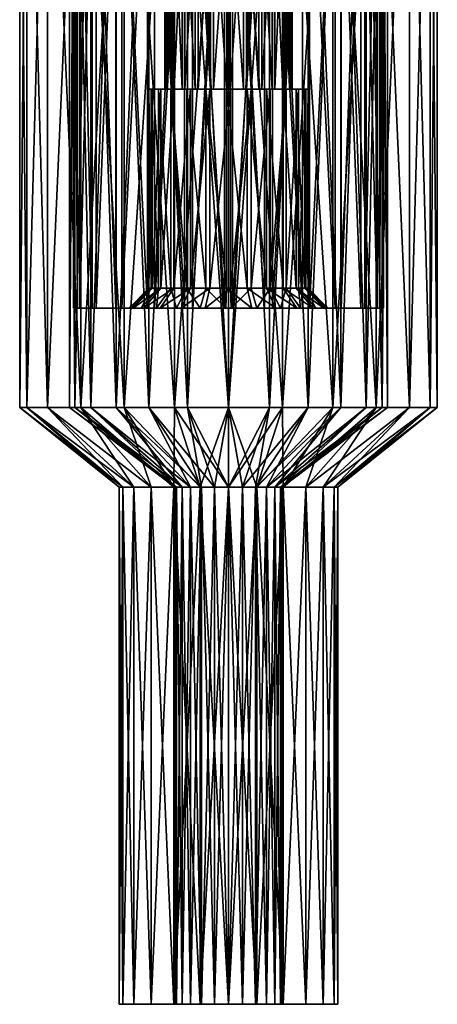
# Model space of a CAD drawing. Header units: millimetres. Extents: x -51 to 141, y -181 to 154.
# Tile 241 of 256: x -5 to 5, y -97 to -72. Entities that reach past the tile are written whole.
import ezdxf

# ---------------------------------------------------------------- set-up
doc = ezdxf.new("R2010")
doc.units = ezdxf.units.MM
doc.layers.add('L0', color=1, linetype='Continuous')

msp = doc.modelspace()

# ---------------------------------------------------------------- meshes
at = {"layer": 'L0', "color": 250}
mesh = msp.add_polyface(dxfattribs=at)
corners = [(-4, -82.1, 27.5), (-3.864, -82.1, 28.535), (-1.304, -84.1, 27.849), (-3.464, -82.1, 29.5), (-1.169, -84.1, 28.175), (-2.828, -82.1, 30.328), (-0.955, -84.1, 28.455), (-2, -82.1, 30.964), (-0.675, -84.1, 28.669), (-1.035, -82.1, 31.364), (-0.349, -84.1, 28.804), (0, -82.1, 31.5), (0, -84.1, 28.85), (0, -82.1, 23.5), (-1.035, -82.1, 23.636), (-0.349, -84.1, 26.196), (-2, -82.1, 24.036), (-0.675, -84.1, 26.331), (-2.828, -82.1, 24.672), (-0.955, -84.1, 26.545), (-3.464, -82.1, 25.5), (-1.169, -84.1, 26.825), (-3.864, -82.1, 26.465), (-1.304, -84.1, 27.151), (-1.35, -84.1, 27.5), (-3.864, -82.1, 28.535), (-4, -82.1, 27.5), (-4, -63.1, 27.5), (-3.464, -82.1, 29.5), (-3.864, -63.1, 28.535), (-2.828, -82.1, 30.328), (-3.464, -63.1, 29.5), (-2, -82.1, 30.964), (-2.828, -63.1, 30.328), (-1.035, -82.1, 31.364), (-2, -63.1, 30.964), (0, -82.1, 31.5), (-1.035, -63.1, 31.364), (-1.035, -82.1, 23.636), (0, -82.1, 23.5), (0, -63.1, 23.5), (-2, -82.1, 24.036), (-1.035, -63.1, 23.636), (-2.828, -82.1, 24.672), (-2, -63.1, 24.036), (-3.464, -82.1, 25.5), (-2.828, -63.1, 24.672), (-3.864, -82.1, 26.465), (-3.464, -63.1, 25.5), (-3.864, -63.1, 26.465), (-5.25, -63.1, 27.5), (-5.25, -82.1, 27.5), (-5.071, -82.1, 28.859), (-5.071, -63.1, 28.859), (-4.547, -82.1, 30.125), (-4.547, -63.1, 30.125), (-3.712, -82.1, 31.212), (-3.712, -63.1, 31.212), (-2.625, -82.1, 32.047), (-2.625, -63.1, 32.047), (-1.359, -82.1, 32.571), (-1.359, -63.1, 32.571), (0, -82.1, 32.75), (0, -63.1, 22.25), (0, -82.1, 22.25), (-1.359, -82.1, 22.429), (-1.359, -63.1, 22.429), (-2.625, -82.1, 22.953), (-2.625, -63.1, 22.953), (-3.712, -82.1, 23.788), (-3.712, -63.1, 23.788), (-4.547, -82.1, 24.875), (-4.547, -63.1, 24.875), (-5.071, -82.1, 26.141), (-5.071, -63.1, 26.141), (-2.75, -84.1, 27.5), (-5.25, -82.1, 27.5), (-5.071, -82.1, 26.141), (-2.656, -84.1, 26.788), (-4.547, -82.1, 24.875), (-2.382, -84.1, 26.125), (-3.712, -82.1, 23.788), (-1.945, -84.1, 25.555), (-2.625, -82.1, 22.953), (-1.375, -84.1, 25.118), (-1.359, -82.1, 22.429), (-0.712, -84.1, 24.844), (0, -82.1, 22.25), (0, -84.1, 30.25), (0, -82.1, 32.75), (-1.359, -82.1, 32.571), (-0.712, -84.1, 30.156), (-2.625, -82.1, 32.047), (-1.375, -84.1, 29.882), (-3.712, -82.1, 31.212), (-1.945, -84.1, 29.445), (-4.547, -82.1, 30.125), (-2.382, -84.1, 28.875), (-5.071, -82.1, 28.859), (-2.656, -84.1, 28.212)]
mesh.append_faces([[corners[k] for k in face] for face in [(0, 1, 2), (1, 3, 4), (3, 5, 6), (5, 7, 8), (7, 9, 10), (9, 11, 12), (13, 14, 15), (14, 16, 17), (16, 18, 19), (18, 20, 21), (20, 22, 23), (22, 0, 24), (25, 26, 27), (28, 25, 29), (30, 28, 31), (32, 30, 33), (34, 32, 35), (36, 34, 37), (38, 39, 40), (41, 38, 42), (43, 41, 44), (45, 43, 46), (47, 45, 48), (26, 47, 49), (50, 51, 52), (53, 52, 54), (55, 54, 56), (57, 56, 58), (59, 58, 60), (61, 60, 62), (63, 64, 65), (66, 65, 67), (68, 67, 69), (70, 69, 71), (72, 71, 73), (74, 73, 51), (75, 76, 77), (78, 77, 79), (80, 79, 81), (82, 81, 83), (84, 83, 85), (86, 85, 87), (88, 89, 90), (91, 90, 92), (93, 92, 94), (95, 94, 96), (97, 96, 98), (99, 98, 76)]], dxfattribs={"color": 250})
mesh = msp.add_polyface(dxfattribs=at)
corners = [(-3.864, -63.1, 26.465), (-4, -63.1, 27.5), (-4, -82.1, 27.5), (-3.464, -63.1, 25.5), (-3.864, -82.1, 26.465), (-2.828, -63.1, 24.672), (-3.464, -82.1, 25.5), (-2, -63.1, 24.036), (-2.828, -82.1, 24.672), (-1.035, -63.1, 23.636), (-2, -82.1, 24.036), (0, -63.1, 23.5), (-1.035, -82.1, 23.636), (-1.035, -63.1, 31.364), (0, -63.1, 31.5), (0, -82.1, 31.5), (-2, -63.1, 30.964), (-1.035, -82.1, 31.364), (-2.828, -63.1, 30.328), (-2, -82.1, 30.964), (-3.464, -63.1, 29.5), (-2.828, -82.1, 30.328), (-3.864, -63.1, 28.535), (-3.464, -82.1, 29.5), (-3.864, -82.1, 28.535), (-5.071, -63.1, 28.859), (-4.547, -63.1, 30.125), (-3.464, -63.1, 29.5), (-3.712, -63.1, 31.212), (-2.828, -63.1, 30.328), (-5.25, -63.1, 27.5), (-3.864, -63.1, 28.535), (-2.625, -63.1, 32.047), (-2, -63.1, 30.964), (-1.359, -63.1, 32.571), (-1.035, -63.1, 31.364), (0, -63.1, 32.75), (0, -63.1, 31.5), (-1.359, -63.1, 22.429), (-1.035, -63.1, 23.636), (0, -63.1, 23.5), (-2.625, -63.1, 22.953), (-2, -63.1, 24.036), (-3.712, -63.1, 23.788), (-4.547, -63.1, 24.875), (-3.464, -63.1, 25.5), (-5.071, -63.1, 26.141), (-3.864, -63.1, 26.465), (-2.828, -63.1, 24.672), (0, -63.1, 22.25), (-4, -63.1, 27.5), (-5.25, -82.1, 27.5), (-5.25, -63.1, 27.5), (-5.071, -63.1, 26.141), (-5.071, -82.1, 26.141), (-4.547, -63.1, 24.875), (-4.547, -82.1, 24.875), (-3.712, -63.1, 23.788), (-3.712, -82.1, 23.788), (-2.625, -63.1, 22.953), (-2.625, -82.1, 22.953), (-1.359, -63.1, 22.429), (-1.359, -82.1, 22.429), (0, -63.1, 22.25), (0, -82.1, 32.75), (0, -63.1, 32.75), (-1.359, -63.1, 32.571), (-1.359, -82.1, 32.571), (-2.625, -63.1, 32.047), (-2.625, -82.1, 32.047), (-3.712, -63.1, 31.212), (-3.712, -82.1, 31.212), (-4.547, -63.1, 30.125), (-4.547, -82.1, 30.125), (-5.071, -63.1, 28.859), (-5.071, -82.1, 28.859)]
mesh.append_faces([[corners[k] for k in face] for face in [(0, 1, 2), (3, 0, 4), (5, 3, 6), (7, 5, 8), (9, 7, 10), (11, 9, 12), (13, 14, 15), (16, 13, 17), (18, 16, 19), (20, 18, 21), (22, 20, 23), (1, 22, 24), (25, 26, 27), (26, 28, 29), (30, 25, 31), (29, 27, 26), (28, 32, 33), (32, 34, 35), (27, 31, 25), (35, 33, 32), (33, 29, 28), (34, 36, 37), (37, 35, 34), (38, 39, 40), (38, 41, 42), (43, 44, 45), (44, 46, 47), (42, 39, 38), (43, 48, 42), (47, 45, 44), (40, 49, 38), (45, 48, 43), (42, 41, 43), (30, 50, 47), (47, 46, 30), (31, 50, 30), (51, 52, 53), (54, 53, 55), (56, 55, 57), (58, 57, 59), (60, 59, 61), (62, 61, 63), (64, 65, 66), (67, 66, 68), (69, 68, 70), (71, 70, 72), (73, 72, 74), (75, 74, 52)]], dxfattribs={"color": 250})
mesh = msp.add_polyface(dxfattribs=at)
corners = [(-1.758, -79.1, 28.454), (-1.451, -79.1, 28.876), (-1.814, -79.6, 29.22), (-1.046, -79.1, 29.205), (-1.307, -79.6, 29.631), (-0.569, -79.1, 29.417), (-0.711, -79.6, 29.897), (-0.466, -79.1, 25.555), (-0.954, -79.1, 25.742), (-1.192, -79.6, 25.302), (-1.376, -79.1, 26.049), (-1.72, -79.6, 25.686), (-1.046, -74.1, 29.205), (-0.569, -74.1, 29.417), (-0.569, -79.1, 29.417), (-1.451, -74.1, 28.876), (-1.046, -79.1, 29.205), (-1.758, -74.1, 28.454), (-1.451, -79.1, 28.876), (-1.945, -74.1, 27.966), (-1.758, -79.1, 28.454), (-1.999, -74.1, 27.447), (-1.945, -79.1, 27.966), (-1.917, -74.1, 26.931), (-1.999, -79.1, 27.447), (-1.705, -74.1, 26.454), (-1.917, -79.1, 26.931), (-1.376, -74.1, 26.049), (-1.705, -79.1, 26.454), (-0.954, -74.1, 25.742), (-1.376, -79.1, 26.049), (-0.466, -74.1, 25.555), (-0.954, -79.1, 25.742), (-0.466, -79.1, 25.555), (-0.053, -79.1, 29.499), (-2.039, -63.1, 30.824), (-2.039, -79.6, 30.824), (-1.109, -79.6, 31.239), (-2.83, -63.1, 30.183), (-2.83, -79.6, 30.183), (-3.428, -63.1, 29.36), (-3.428, -79.6, 29.36), (-3.793, -63.1, 28.409), (-3.793, -79.6, 28.409), (-3.899, -63.1, 27.396), (-3.899, -79.6, 27.396), (-3.739, -63.1, 26.391), (-3.739, -79.6, 26.391), (-3.324, -63.1, 25.461), (-3.324, -79.6, 25.461), (-2.683, -63.1, 24.67), (-2.683, -79.6, 24.67), (-1.86, -63.1, 24.072), (-1.86, -79.6, 24.072), (-1.705, -74.1, 26.454), (-1.376, -74.1, 26.049), (-1.101, -74.1, 26.339), (-1.046, -74.1, 29.205), (-1.451, -74.1, 28.876), (-1.161, -74.1, 28.601), (-1.364, -74.1, 26.663), (-1.534, -74.1, 27.045), (-1.599, -74.1, 27.457), (-1.999, -74.1, 27.447)]
mesh.append_faces([[corners[k] for k in face] for face in [(0, 1, 2), (1, 3, 4), (3, 5, 6), (7, 8, 9), (8, 10, 11), (12, 13, 14), (15, 12, 16), (17, 15, 18), (19, 17, 20), (21, 19, 22), (23, 21, 24), (25, 23, 26), (27, 25, 28), (29, 27, 30), (31, 29, 32), (32, 33, 31), (30, 32, 29), (28, 30, 27), (26, 28, 25), (24, 26, 23), (22, 24, 21), (20, 22, 19), (18, 20, 17), (16, 18, 15), (14, 16, 12), (34, 14, 13), (35, 36, 37), (38, 39, 36), (40, 41, 39), (42, 43, 41), (44, 45, 43), (46, 47, 45), (48, 49, 47), (50, 51, 49), (52, 53, 51), (54, 55, 56), (57, 58, 59), (56, 60, 54), (61, 62, 63)]], dxfattribs={"color": 250})
mesh = msp.add_polyface(dxfattribs=at)
corners = [(0.455, -68.1, 25.966), (0.043, -68.1, 25.901), (0.043, -74.1, 25.901), (-0.455, -74.1, 29.034), (-0.837, -74.1, 28.864), (-0.837, -68.1, 28.864), (-0.043, -74.1, 29.099), (-0.455, -68.1, 29.034), (0.373, -74.1, 29.056), (-0.043, -68.1, 29.099), (-0.373, -68.1, 25.944), (-0.763, -68.1, 26.094), (-0.763, -74.1, 26.094), (-1.101, -68.1, 26.339), (-1.101, -74.1, 26.339), (-1.364, -68.1, 26.663), (-1.364, -74.1, 26.663), (-1.534, -68.1, 27.045), (-1.534, -74.1, 27.045), (-1.599, -68.1, 27.457), (-1.599, -74.1, 27.457), (-1.556, -68.1, 27.873), (-1.556, -74.1, 27.873), (-1.406, -68.1, 28.263), (-1.406, -74.1, 28.263), (-1.161, -68.1, 28.601), (-1.161, -74.1, 28.601), (0.373, -68.1, 29.056), (-0.373, -74.1, 25.944), (-0.909, -79.6, 23.707), (-0.909, -63.1, 23.707), (0.104, -63.1, 23.601), (-1.86, -79.6, 24.072), (-1.86, -63.1, 24.072), (-0.104, -79.6, 31.399), (-0.104, -63.1, 31.399), (-1.109, -63.1, 31.239), (-2.683, -79.6, 24.67), (-2.683, -63.1, 24.67), (-3.324, -79.6, 25.461), (-3.324, -63.1, 25.461), (-3.739, -79.6, 26.391), (-3.739, -63.1, 26.391), (-3.899, -79.6, 27.396), (-3.899, -63.1, 27.396), (-3.793, -79.6, 28.409), (-3.793, -63.1, 28.409), (-3.428, -79.6, 29.36), (-3.428, -63.1, 29.36), (-2.83, -79.6, 30.183), (-2.83, -63.1, 30.183), (-2.039, -79.6, 30.824), (-2.039, -63.1, 30.824), (-1.109, -79.6, 31.239), (-0.381, -68.1, 26.797), (-0.55, -68.1, 26.919), (-1.101, -68.1, 26.339), (0.228, -68.1, 26.733), (0.021, -68.1, 26.7), (0.043, -68.1, 25.901), (-0.703, -68.1, 27.881), (-0.581, -68.1, 28.05), (-1.161, -68.1, 28.601), (-0.186, -68.1, 26.722), (-0.763, -68.1, 26.094), (-1.406, -68.1, 28.263), (-1.556, -68.1, 27.873), (-0.373, -68.1, 25.944), (-0.8, -68.1, 27.479), (-1.599, -68.1, 27.457), (-1.534, -68.1, 27.045), (-1.364, -68.1, 26.663), (-0.682, -68.1, 27.082)]
mesh.append_faces([[corners[k] for k in face] for face in [(0, 1, 2), (3, 4, 5), (6, 3, 7), (8, 6, 9), (10, 11, 12), (11, 13, 14), (13, 15, 16), (15, 17, 18), (17, 19, 20), (19, 21, 22), (21, 23, 24), (23, 25, 26), (25, 5, 4), (5, 7, 3), (7, 9, 6), (9, 27, 8), (1, 10, 28), (29, 30, 31), (32, 33, 30), (34, 35, 36), (37, 38, 33), (39, 40, 38), (41, 42, 40), (43, 44, 42), (45, 46, 44), (47, 48, 46), (49, 50, 48), (51, 52, 50), (53, 36, 52), (54, 55, 56), (57, 58, 59), (60, 61, 62), (63, 54, 64), (60, 65, 66), (58, 63, 67), (56, 64, 54), (68, 69, 70), (62, 65, 60), (66, 69, 68), (70, 71, 72)]], dxfattribs={"color": 250})
mesh = msp.add_polyface(dxfattribs=at)
corners = [(0.043, -74.1, 25.901), (0.455, -74.1, 25.966), (0.455, -68.1, 25.966), (-0.373, -74.1, 25.944), (0.043, -68.1, 25.901), (-0.763, -74.1, 26.094), (-0.373, -68.1, 25.944), (-1.101, -74.1, 26.339), (-0.763, -68.1, 26.094), (-1.364, -74.1, 26.663), (-1.101, -68.1, 26.339), (-1.534, -74.1, 27.045), (-1.364, -68.1, 26.663), (-1.599, -74.1, 27.457), (-1.534, -68.1, 27.045), (-1.556, -74.1, 27.873), (-1.599, -68.1, 27.457), (-1.406, -74.1, 28.263), (-1.556, -68.1, 27.873), (-1.161, -74.1, 28.601), (-1.406, -68.1, 28.263), (-0.837, -74.1, 28.864), (-1.161, -68.1, 28.601), (-0.104, -63.1, 31.399), (-0.104, -79.6, 31.399), (0.909, -79.6, 31.293), (-1.109, -63.1, 31.239), (-1.109, -79.6, 31.239), (-0.909, -63.1, 23.707), (-0.909, -79.6, 23.707), (-1.86, -79.6, 24.072), (0.104, -63.1, 23.601), (0.104, -79.6, 23.601), (-0.455, -74.1, 29.034), (-0.043, -74.1, 29.099), (-0.053, -74.1, 29.499), (0.053, -74.1, 25.501), (0.569, -74.1, 25.583), (0.455, -74.1, 25.966), (-0.466, -74.1, 25.555), (0.043, -74.1, 25.901), (-0.373, -74.1, 25.944), (-0.763, -74.1, 26.094), (-1.599, -74.1, 27.457), (-1.556, -74.1, 27.873), (-1.945, -74.1, 27.966), (-1.101, -74.1, 26.339), (-1.376, -74.1, 26.049), (-0.954, -74.1, 25.742), (-1.161, -74.1, 28.601), (-1.451, -74.1, 28.876), (-1.758, -74.1, 28.454), (-1.406, -74.1, 28.263), (-0.837, -74.1, 28.864), (-1.046, -74.1, 29.205), (-1.364, -74.1, 26.663), (-1.534, -74.1, 27.045), (-1.917, -74.1, 26.931), (-1.999, -74.1, 27.447), (-0.569, -74.1, 29.417), (0.373, -74.1, 29.056), (0.466, -74.1, 29.445), (-1.705, -74.1, 26.454)]
mesh.append_faces([[corners[k] for k in face] for face in [(0, 1, 2), (3, 0, 4), (5, 3, 6), (7, 5, 8), (9, 7, 10), (11, 9, 12), (13, 11, 14), (15, 13, 16), (17, 15, 18), (19, 17, 20), (21, 19, 22), (23, 24, 25), (26, 27, 24), (28, 29, 30), (31, 32, 29), (33, 34, 35), (36, 37, 38), (39, 36, 40), (39, 41, 42), (43, 44, 45), (46, 47, 48), (42, 48, 39), (49, 50, 51), (38, 40, 36), (48, 42, 46), (52, 51, 45), (40, 41, 39), (51, 52, 49), (49, 53, 54), (55, 56, 57), (45, 58, 43), (45, 44, 52), (53, 33, 59), (60, 61, 35), (57, 62, 55), (58, 57, 56), (59, 54, 53), (35, 59, 33), (35, 34, 60)]], dxfattribs={"color": 250})
mesh = msp.add_polyface(dxfattribs=at)
corners = [(0.837, -68.1, 26.136), (0.455, -68.1, 25.966), (0.455, -74.1, 25.966), (1.161, -68.1, 26.399), (0.837, -74.1, 26.136), (1.406, -68.1, 26.737), (1.161, -74.1, 26.399), (1.556, -68.1, 27.127), (1.406, -74.1, 26.737), (1.599, -68.1, 27.543), (1.556, -74.1, 27.127), (1.534, -68.1, 27.955), (1.599, -74.1, 27.543), (1.364, -68.1, 28.337), (1.534, -74.1, 27.955), (1.101, -68.1, 28.661), (1.364, -74.1, 28.337), (0.373, -68.1, 29.056), (0.763, -68.1, 28.906), (0.763, -74.1, 28.906), (1.101, -74.1, 28.661), (0.104, -79.6, 23.601), (0.104, -63.1, 23.601), (1.109, -63.1, 23.761), (2.83, -79.6, 24.817), (2.83, -63.1, 24.817), (3.428, -63.1, 25.64), (3.324, -79.6, 29.539), (3.324, -63.1, 29.539), (2.683, -63.1, 30.33), (3.739, -79.6, 28.609), (3.739, -63.1, 28.609), (3.793, -79.6, 26.591), (3.793, -63.1, 26.591), (3.899, -63.1, 27.604), (3.428, -79.6, 25.64), (2.039, -79.6, 24.176), (2.039, -63.1, 24.176), (1.109, -79.6, 23.761), (0.909, -79.6, 31.293), (0.909, -63.1, 31.293), (-0.104, -63.1, 31.399), (1.86, -79.6, 30.928), (1.86, -63.1, 30.928), (2.683, -79.6, 30.33), (3.899, -79.6, 27.604), (0.581, -68.1, 26.95), (1.161, -68.1, 26.399), (1.406, -68.1, 26.737), (0.8, -68.1, 27.521), (1.599, -68.1, 27.543), (1.534, -68.1, 27.955), (0.55, -68.1, 28.081), (0.682, -68.1, 27.918), (1.364, -68.1, 28.337), (0.703, -68.1, 27.119), (1.556, -68.1, 27.127), (1.101, -68.1, 28.661), (0.767, -68.1, 27.728), (0.778, -68.1, 27.314), (0.418, -68.1, 26.818), (0.837, -68.1, 26.136), (0.381, -68.1, 28.203), (0.763, -68.1, 28.906), (0.373, -68.1, 29.056), (0.228, -68.1, 26.733), (0.455, -68.1, 25.966)]
mesh.append_faces([[corners[k] for k in face] for face in [(0, 1, 2), (3, 0, 4), (5, 3, 6), (7, 5, 8), (9, 7, 10), (11, 9, 12), (13, 11, 14), (15, 13, 16), (8, 10, 7), (6, 8, 5), (17, 18, 19), (18, 15, 20), (21, 22, 23), (24, 25, 26), (27, 28, 29), (30, 31, 28), (32, 33, 34), (35, 26, 33), (36, 37, 25), (38, 23, 37), (39, 40, 41), (42, 43, 40), (44, 29, 43), (45, 34, 31), (46, 47, 48), (49, 50, 51), (52, 53, 54), (55, 48, 56), (54, 57, 52), (58, 51, 54), (59, 56, 50), (48, 55, 46), (46, 60, 61), (62, 63, 64), (54, 53, 58), (51, 58, 49), (50, 49, 59), (56, 59, 55), (61, 47, 46), (60, 65, 66)]], dxfattribs={"color": 250})
mesh = msp.add_polyface(dxfattribs=at)
corners = [(0, -82.1, 31.5), (1.035, -82.1, 31.364), (0.349, -84.1, 28.804), (2, -82.1, 30.964), (0.675, -84.1, 28.669), (2.828, -82.1, 30.328), (0.955, -84.1, 28.455), (3.464, -82.1, 29.5), (1.169, -84.1, 28.175), (3.864, -82.1, 28.535), (1.304, -84.1, 27.849), (4, -82.1, 27.5), (1.35, -84.1, 27.5), (3.864, -82.1, 26.465), (1.304, -84.1, 27.151), (3.464, -82.1, 25.5), (1.169, -84.1, 26.825), (2.828, -82.1, 24.672), (0.955, -84.1, 26.545), (2, -82.1, 24.036), (0.675, -84.1, 26.331), (1.035, -82.1, 23.636), (0.349, -84.1, 26.196), (0, -82.1, 23.5), (0, -84.1, 26.15), (1.035, -82.1, 31.364), (0, -82.1, 31.5), (0, -63.1, 31.5), (2, -82.1, 30.964), (1.035, -63.1, 31.364), (2.828, -82.1, 30.328), (2, -63.1, 30.964), (3.464, -82.1, 29.5), (2.828, -63.1, 30.328), (3.864, -82.1, 28.535), (3.464, -63.1, 29.5), (4, -82.1, 27.5), (3.864, -63.1, 28.535), (3.864, -82.1, 26.465), (4, -63.1, 27.5), (3.464, -82.1, 25.5), (3.864, -63.1, 26.465), (2.828, -82.1, 24.672), (3.464, -63.1, 25.5), (2, -82.1, 24.036), (2.828, -63.1, 24.672), (1.035, -82.1, 23.636), (2, -63.1, 24.036), (0, -82.1, 23.5), (1.035, -63.1, 23.636), (0, -63.1, 32.75), (0, -82.1, 32.75), (1.359, -82.1, 32.571), (1.359, -63.1, 32.571), (2.625, -82.1, 32.047), (2.625, -63.1, 32.047), (3.712, -82.1, 31.212), (3.712, -63.1, 31.212), (4.547, -82.1, 30.125), (4.547, -63.1, 30.125), (5.071, -82.1, 28.859), (5.071, -63.1, 28.859), (5.25, -82.1, 27.5), (5.25, -63.1, 27.5), (5.071, -82.1, 26.141), (5.071, -63.1, 26.141), (4.547, -82.1, 24.875), (4.547, -63.1, 24.875), (3.712, -82.1, 23.788), (3.712, -63.1, 23.788), (2.625, -82.1, 22.953), (2.625, -63.1, 22.953), (1.359, -82.1, 22.429), (1.359, -63.1, 22.429), (0, -82.1, 22.25), (0, -84.1, 24.75), (0, -82.1, 22.25), (1.359, -82.1, 22.429), (0.712, -84.1, 24.844), (2.625, -82.1, 22.953), (1.375, -84.1, 25.118), (3.712, -82.1, 23.788), (1.945, -84.1, 25.555), (4.547, -82.1, 24.875), (2.382, -84.1, 26.125), (5.071, -82.1, 26.141), (2.656, -84.1, 26.788), (5.25, -82.1, 27.5), (2.75, -84.1, 27.5), (5.071, -82.1, 28.859), (2.656, -84.1, 28.212), (4.547, -82.1, 30.125), (2.382, -84.1, 28.875), (3.712, -82.1, 31.212), (1.945, -84.1, 29.445), (2.625, -82.1, 32.047), (1.375, -84.1, 29.882), (1.359, -82.1, 32.571), (0.712, -84.1, 30.156), (0, -82.1, 32.75)]
mesh.append_faces([[corners[k] for k in face] for face in [(0, 1, 2), (1, 3, 4), (3, 5, 6), (5, 7, 8), (7, 9, 10), (9, 11, 12), (11, 13, 14), (13, 15, 16), (15, 17, 18), (17, 19, 20), (19, 21, 22), (21, 23, 24), (25, 26, 27), (28, 25, 29), (30, 28, 31), (32, 30, 33), (34, 32, 35), (36, 34, 37), (38, 36, 39), (40, 38, 41), (42, 40, 43), (44, 42, 45), (46, 44, 47), (48, 46, 49), (50, 51, 52), (53, 52, 54), (55, 54, 56), (57, 56, 58), (59, 58, 60), (61, 60, 62), (63, 62, 64), (65, 64, 66), (67, 66, 68), (69, 68, 70), (71, 70, 72), (73, 72, 74), (75, 76, 77), (78, 77, 79), (80, 79, 81), (82, 81, 83), (84, 83, 85), (86, 85, 87), (88, 87, 89), (90, 89, 91), (92, 91, 93), (94, 93, 95), (96, 95, 97), (98, 97, 99)]], dxfattribs={"color": 250})
mesh = msp.add_polyface(dxfattribs=at)
corners = [(1.035, -63.1, 23.636), (0, -63.1, 23.5), (0, -82.1, 23.5), (2, -63.1, 24.036), (1.035, -82.1, 23.636), (2.828, -63.1, 24.672), (2, -82.1, 24.036), (3.464, -63.1, 25.5), (2.828, -82.1, 24.672), (3.864, -63.1, 26.465), (3.464, -82.1, 25.5), (4, -63.1, 27.5), (3.864, -82.1, 26.465), (3.864, -63.1, 28.535), (4, -82.1, 27.5), (3.464, -63.1, 29.5), (3.864, -82.1, 28.535), (2.828, -63.1, 30.328), (3.464, -82.1, 29.5), (2, -63.1, 30.964), (2.828, -82.1, 30.328), (1.035, -63.1, 31.364), (2, -82.1, 30.964), (0, -63.1, 31.5), (1.035, -82.1, 31.364), (0, -63.1, 32.75), (1.359, -63.1, 32.571), (1.035, -63.1, 31.364), (2.625, -63.1, 32.047), (2, -63.1, 30.964), (0, -63.1, 31.5), (3.712, -63.1, 31.212), (2.828, -63.1, 30.328), (4.547, -63.1, 30.125), (3.464, -63.1, 29.5), (5.071, -63.1, 28.859), (3.864, -63.1, 28.535), (5.25, -63.1, 27.5), (4, -63.1, 27.5), (5.071, -63.1, 26.141), (3.864, -63.1, 26.465), (4.547, -63.1, 24.875), (3.464, -63.1, 25.5), (3.712, -63.1, 23.788), (2.828, -63.1, 24.672), (2.625, -63.1, 22.953), (2, -63.1, 24.036), (1.359, -63.1, 22.429), (1.035, -63.1, 23.636), (0, -63.1, 22.25), (0, -63.1, 23.5), (0, -82.1, 22.25), (0, -63.1, 22.25), (1.359, -63.1, 22.429), (1.359, -82.1, 22.429), (2.625, -63.1, 22.953), (2.625, -82.1, 22.953), (3.712, -63.1, 23.788), (3.712, -82.1, 23.788), (4.547, -63.1, 24.875), (4.547, -82.1, 24.875), (5.071, -63.1, 26.141), (5.071, -82.1, 26.141), (5.25, -63.1, 27.5), (5.25, -82.1, 27.5), (5.071, -63.1, 28.859), (5.071, -82.1, 28.859), (4.547, -63.1, 30.125), (4.547, -82.1, 30.125), (3.712, -63.1, 31.212), (3.712, -82.1, 31.212), (2.625, -63.1, 32.047), (2.625, -82.1, 32.047), (1.359, -63.1, 32.571), (1.359, -82.1, 32.571), (0, -63.1, 32.75)]
mesh.append_faces([[corners[k] for k in face] for face in [(0, 1, 2), (3, 0, 4), (5, 3, 6), (7, 5, 8), (9, 7, 10), (11, 9, 12), (13, 11, 14), (15, 13, 16), (17, 15, 18), (19, 17, 20), (21, 19, 22), (23, 21, 24), (25, 26, 27), (28, 29, 27), (27, 26, 28), (27, 30, 25), (31, 32, 29), (31, 33, 34), (33, 35, 36), (29, 28, 31), (36, 34, 33), (35, 37, 38), (37, 39, 40), (41, 42, 40), (41, 43, 44), (45, 46, 44), (45, 47, 48), (49, 50, 48), (34, 32, 31), (40, 38, 37), (44, 42, 41), (48, 46, 45), (38, 36, 35), (44, 43, 45), (40, 39, 41), (48, 47, 49), (51, 52, 53), (54, 53, 55), (56, 55, 57), (58, 57, 59), (60, 59, 61), (62, 61, 63), (64, 63, 65), (66, 65, 67), (68, 67, 69), (70, 69, 71), (72, 71, 73), (74, 73, 75)]], dxfattribs={"color": 250})
mesh = msp.add_polyface(dxfattribs=at)
corners = [(1.364, -74.1, 28.337), (1.101, -74.1, 28.661), (1.101, -68.1, 28.661), (1.534, -74.1, 27.955), (1.364, -68.1, 28.337), (1.599, -74.1, 27.543), (1.534, -68.1, 27.955), (1.556, -74.1, 27.127), (1.599, -68.1, 27.543), (0.837, -74.1, 26.136), (1.161, -74.1, 26.399), (1.161, -68.1, 26.399), (0.455, -74.1, 25.966), (0.837, -68.1, 26.136), (0.763, -74.1, 28.906), (0.373, -74.1, 29.056), (0.373, -68.1, 29.056), (0.763, -68.1, 28.906), (0.909, -63.1, 31.293), (0.909, -79.6, 31.293), (1.86, -79.6, 30.928), (1.86, -63.1, 30.928), (2.683, -79.6, 30.33), (1.109, -63.1, 23.761), (1.109, -79.6, 23.761), (0.104, -79.6, 23.601), (2.039, -63.1, 24.176), (2.039, -79.6, 24.176), (2.83, -63.1, 24.817), (2.83, -79.6, 24.817), (3.428, -63.1, 25.64), (3.428, -79.6, 25.64), (3.793, -63.1, 26.591), (3.793, -79.6, 26.591), (3.899, -63.1, 27.604), (3.899, -79.6, 27.604), (3.739, -63.1, 28.609), (3.739, -79.6, 28.609), (3.324, -63.1, 29.539), (3.324, -79.6, 29.539), (2.683, -63.1, 30.33), (0.569, -74.1, 25.583), (1.046, -74.1, 25.795), (0.837, -74.1, 26.136), (1.406, -74.1, 26.737), (1.758, -74.1, 26.546), (1.945, -74.1, 27.034), (1.101, -74.1, 28.661), (1.376, -74.1, 28.951), (0.954, -74.1, 29.258), (1.161, -74.1, 26.399), (1.451, -74.1, 26.124), (1.364, -74.1, 28.337), (1.705, -74.1, 28.546), (1.599, -74.1, 27.543), (1.999, -74.1, 27.553), (1.917, -74.1, 28.069), (0.763, -74.1, 28.906), (0.466, -74.1, 29.445), (1.534, -74.1, 27.955), (1.556, -74.1, 27.127), (0.373, -74.1, 29.056), (0.455, -74.1, 25.966)]
mesh.append_faces([[corners[k] for k in face] for face in [(0, 1, 2), (3, 0, 4), (5, 3, 6), (7, 5, 8), (9, 10, 11), (12, 9, 13), (14, 15, 16), (1, 14, 17), (18, 19, 20), (21, 20, 22), (23, 24, 25), (26, 27, 24), (28, 29, 27), (30, 31, 29), (32, 33, 31), (34, 35, 33), (36, 37, 35), (38, 39, 37), (40, 22, 39), (41, 42, 43), (44, 45, 46), (47, 48, 49), (50, 51, 45), (47, 52, 53), (45, 44, 50), (53, 48, 47), (54, 55, 56), (57, 49, 58), (52, 59, 56), (60, 46, 55), (50, 43, 42), (49, 57, 47), (56, 53, 52), (58, 61, 57), (56, 59, 54), (55, 54, 60), (46, 60, 44), (42, 51, 50), (43, 62, 41)]], dxfattribs={"color": 250})
mesh = msp.add_polyface(dxfattribs=at)
corners = [(-0.053, -79.1, 29.499), (0.466, -79.1, 29.445), (0.583, -79.6, 29.931), (0.954, -79.1, 29.258), (1.192, -79.6, 29.698), (1.376, -79.1, 28.951), (1.72, -79.6, 29.314), (1.705, -79.1, 28.546), (2.131, -79.6, 28.807), (1.917, -79.1, 28.069), (2.397, -79.6, 28.211), (1.999, -79.1, 27.553), (2.499, -79.6, 27.566), (1.945, -79.1, 27.034), (2.431, -79.6, 26.917), (1.758, -79.1, 26.546), (2.198, -79.6, 26.308), (1.451, -79.1, 26.124), (1.814, -79.6, 25.78), (1.046, -79.1, 25.795), (1.307, -79.6, 25.369), (0.569, -79.1, 25.583), (0.711, -79.6, 25.103), (0.053, -79.1, 25.501), (0.066, -79.6, 25.001), (-0.466, -79.1, 25.555), (-0.583, -79.6, 25.069), (0.954, -74.1, 29.258), (1.376, -74.1, 28.951), (1.376, -79.1, 28.951), (0.466, -74.1, 29.445), (0.954, -79.1, 29.258), (-0.053, -74.1, 29.499), (0.466, -79.1, 29.445), (-0.569, -74.1, 29.417), (-0.053, -79.1, 29.499), (0.053, -74.1, 25.501), (-0.466, -74.1, 25.555), (-0.466, -79.1, 25.555), (0.569, -74.1, 25.583), (0.053, -79.1, 25.501), (1.046, -74.1, 25.795), (0.569, -79.1, 25.583), (1.451, -74.1, 26.124), (1.046, -79.1, 25.795), (1.758, -74.1, 26.546), (1.451, -79.1, 26.124), (1.945, -74.1, 27.034), (1.758, -79.1, 26.546), (1.999, -74.1, 27.553), (1.945, -79.1, 27.034), (1.917, -74.1, 28.069), (1.999, -79.1, 27.553), (1.705, -74.1, 28.546), (1.917, -79.1, 28.069), (1.705, -79.1, 28.546)]
mesh.append_faces([[corners[k] for k in face] for face in [(0, 1, 2), (1, 3, 4), (3, 5, 6), (5, 7, 8), (7, 9, 10), (9, 11, 12), (11, 13, 14), (13, 15, 16), (15, 17, 18), (17, 19, 20), (19, 21, 22), (21, 23, 24), (23, 25, 26), (27, 28, 29), (30, 27, 31), (32, 30, 33), (34, 32, 35), (36, 37, 38), (39, 36, 40), (41, 39, 42), (43, 41, 44), (45, 43, 46), (47, 45, 48), (49, 47, 50), (51, 49, 52), (53, 51, 54), (28, 53, 55), (55, 29, 28), (54, 55, 53), (52, 54, 51), (50, 52, 49), (48, 50, 47), (46, 48, 45), (44, 46, 43), (42, 44, 41), (40, 42, 39), (38, 40, 36), (33, 35, 32), (31, 33, 30), (29, 31, 27)]], dxfattribs={"color": 250})
mesh = msp.add_polyface(dxfattribs=at)
corners = [(-1.72, -79.6, 25.686), (-1.192, -79.6, 25.302), (-0.954, -79.1, 25.742), (-0.583, -79.6, 25.069), (-0.466, -79.1, 25.555), (-0.066, -79.6, 29.999), (-0.711, -79.6, 29.897), (-0.569, -79.1, 29.417), (-1.307, -79.6, 29.631), (-1.046, -79.1, 29.205), (-1.814, -79.6, 29.22), (-1.451, -79.1, 28.876), (-2.198, -79.6, 28.692), (-1.758, -79.1, 28.454), (-2.431, -79.6, 28.083), (-1.945, -79.1, 27.966), (-2.499, -79.6, 27.434), (-1.999, -79.1, 27.447), (-2.397, -79.6, 26.789), (-1.917, -79.1, 26.931), (-2.131, -79.6, 26.193), (-1.705, -79.1, 26.454), (-1.376, -79.1, 26.049), (-3.899, -79.6, 27.396), (-3.739, -79.6, 26.391), (-2.397, -79.6, 26.789), (-3.324, -79.6, 25.461), (-2.131, -79.6, 26.193), (-2.683, -79.6, 24.67), (-1.86, -79.6, 24.072), (-1.192, -79.6, 25.302), (-0.909, -79.6, 23.707), (-0.583, -79.6, 25.069), (-2.039, -79.6, 30.824), (-2.83, -79.6, 30.183), (-1.814, -79.6, 29.22), (-3.428, -79.6, 29.36), (-2.198, -79.6, 28.692), (-1.72, -79.6, 25.686), (-3.793, -79.6, 28.409), (-2.431, -79.6, 28.083), (-2.499, -79.6, 27.434), (0.066, -79.6, 25.001), (-1.109, -79.6, 31.239), (-0.711, -79.6, 29.897), (-0.066, -79.6, 29.999), (-1.307, -79.6, 29.631), (-0.104, -79.6, 31.399)]
mesh.append_faces([[corners[k] for k in face] for face in [(0, 1, 2), (1, 3, 4), (5, 6, 7), (6, 8, 9), (8, 10, 11), (10, 12, 13), (12, 14, 15), (14, 16, 17), (16, 18, 19), (18, 20, 21), (20, 0, 22), (22, 21, 20), (21, 19, 18), (19, 17, 16), (17, 15, 14), (15, 13, 12), (23, 24, 25), (24, 26, 27), (28, 29, 30), (29, 31, 32), (33, 34, 35), (34, 36, 37), (27, 25, 24), (26, 28, 38), (32, 30, 29), (37, 35, 34), (36, 39, 40), (39, 23, 41), (38, 27, 26), (42, 32, 31), (43, 44, 45), (43, 33, 46), (40, 37, 36), (25, 41, 23), (46, 44, 43), (41, 40, 39), (45, 47, 43), (30, 38, 28), (35, 46, 33)]], dxfattribs={"color": 250})
mesh = msp.add_polyface(dxfattribs=at)
corners = [(-0.583, -79.6, 25.069), (0.066, -79.6, 25.001), (0.053, -79.1, 25.501), (0.711, -79.6, 25.103), (0.569, -79.1, 25.583), (1.307, -79.6, 25.369), (1.046, -79.1, 25.795), (1.814, -79.6, 25.78), (1.451, -79.1, 26.124), (2.198, -79.6, 26.308), (1.758, -79.1, 26.546), (2.431, -79.6, 26.917), (1.945, -79.1, 27.034), (2.499, -79.6, 27.566), (1.999, -79.1, 27.553), (2.397, -79.6, 28.211), (1.917, -79.1, 28.069), (2.131, -79.6, 28.807), (1.705, -79.1, 28.546), (1.72, -79.6, 29.314), (1.376, -79.1, 28.951), (1.192, -79.6, 29.698), (0.954, -79.1, 29.258), (0.583, -79.6, 29.931), (0.466, -79.1, 29.445), (-0.066, -79.6, 29.999), (-0.053, -79.1, 29.499), (-0.569, -79.1, 29.417), (0.104, -79.6, 23.601), (1.109, -79.6, 23.761), (0.711, -79.6, 25.103), (2.039, -79.6, 24.176), (1.307, -79.6, 25.369), (2.83, -79.6, 24.817), (3.428, -79.6, 25.64), (2.198, -79.6, 26.308), (3.793, -79.6, 26.591), (2.431, -79.6, 26.917), (1.814, -79.6, 25.78), (3.899, -79.6, 27.604), (2.499, -79.6, 27.566), (-0.909, -79.6, 23.707), (0.066, -79.6, 25.001), (3.739, -79.6, 28.609), (2.397, -79.6, 28.211), (1.86, -79.6, 30.928), (0.909, -79.6, 31.293), (0.583, -79.6, 29.931), (-0.104, -79.6, 31.399), (-0.066, -79.6, 29.999), (3.324, -79.6, 29.539), (2.131, -79.6, 28.807), (2.683, -79.6, 30.33), (1.72, -79.6, 29.314), (1.192, -79.6, 29.698)]
mesh.append_faces([[corners[k] for k in face] for face in [(0, 1, 2), (1, 3, 4), (3, 5, 6), (5, 7, 8), (7, 9, 10), (9, 11, 12), (11, 13, 14), (13, 15, 16), (15, 17, 18), (17, 19, 20), (19, 21, 22), (21, 23, 24), (23, 25, 26), (27, 26, 25), (28, 29, 30), (29, 31, 32), (33, 34, 35), (34, 36, 37), (32, 30, 29), (31, 33, 38), (37, 35, 34), (36, 39, 40), (38, 32, 31), (40, 37, 36), (41, 28, 42), (35, 38, 33), (39, 43, 44), (45, 46, 47), (46, 48, 49), (44, 40, 39), (43, 50, 51), (50, 52, 53), (52, 45, 54), (49, 47, 46), (30, 42, 28), (53, 51, 50), (47, 54, 45), (51, 44, 43), (54, 53, 52)]], dxfattribs={"color": 250})
mesh = msp.add_polyface(dxfattribs=at)
corners = [(-1.304, -84.1, 27.151), (-1.35, -84.1, 27.5), (-1.35, -97.1, 27.5), (-1.169, -84.1, 26.825), (-1.304, -97.1, 27.151), (-0.955, -84.1, 26.545), (-1.169, -97.1, 26.825), (-0.675, -84.1, 26.331), (-0.955, -97.1, 26.545), (-0.349, -84.1, 26.196), (-0.675, -97.1, 26.331), (0, -84.1, 26.15), (-0.349, -97.1, 26.196), (-0.349, -84.1, 28.804), (0, -84.1, 28.85), (0, -97.1, 28.85), (-0.675, -84.1, 28.669), (-0.349, -97.1, 28.804), (-0.955, -84.1, 28.455), (-0.675, -97.1, 28.669), (-1.169, -84.1, 28.175), (-0.955, -97.1, 28.455), (-1.304, -84.1, 27.849), (-1.169, -97.1, 28.175), (-1.304, -97.1, 27.849), (-1.35, -84.1, 27.5), (-1.304, -84.1, 27.151), (-3.864, -82.1, 26.465), (-1.169, -84.1, 26.825), (-3.464, -82.1, 25.5), (-0.955, -84.1, 26.545), (-2.828, -82.1, 24.672), (-0.675, -84.1, 26.331), (-2, -82.1, 24.036), (-0.349, -84.1, 26.196), (-1.035, -82.1, 23.636), (0, -84.1, 26.15), (0, -82.1, 23.5), (0, -84.1, 28.85), (-0.349, -84.1, 28.804), (-1.035, -82.1, 31.364), (-0.675, -84.1, 28.669), (-2, -82.1, 30.964), (-0.955, -84.1, 28.455), (-2.828, -82.1, 30.328), (-1.169, -84.1, 28.175), (-3.464, -82.1, 29.5), (-1.304, -84.1, 27.849), (-3.864, -82.1, 28.535), (-4, -82.1, 27.5), (-5.25, -82.1, 27.5), (-2.75, -84.1, 27.5), (-2.656, -84.1, 28.212), (-5.071, -82.1, 28.859), (-2.382, -84.1, 28.875), (-4.547, -82.1, 30.125), (-1.945, -84.1, 29.445), (-3.712, -82.1, 31.212), (-1.375, -84.1, 29.882), (-2.625, -82.1, 32.047), (-0.712, -84.1, 30.156), (-1.359, -82.1, 32.571), (0, -84.1, 30.25), (0, -82.1, 22.25), (0, -84.1, 24.75), (-0.712, -84.1, 24.844), (-1.359, -82.1, 22.429), (-1.375, -84.1, 25.118), (-2.625, -82.1, 22.953), (-1.945, -84.1, 25.555), (-3.712, -82.1, 23.788), (-2.382, -84.1, 26.125), (-4.547, -82.1, 24.875), (-2.656, -84.1, 26.788), (-5.071, -82.1, 26.141), (-2.75, -97.1, 27.5), (-2.75, -84.1, 27.5), (-2.656, -84.1, 26.788), (-2.656, -97.1, 26.788), (-2.382, -84.1, 26.125), (-2.382, -97.1, 26.125), (-1.945, -84.1, 25.555), (-1.945, -97.1, 25.555), (-1.375, -84.1, 25.118), (-1.375, -97.1, 25.118), (-0.712, -84.1, 24.844), (-0.712, -97.1, 24.844), (0, -84.1, 24.75), (0, -97.1, 30.25), (0, -84.1, 30.25), (-0.712, -84.1, 30.156), (-0.712, -97.1, 30.156), (-1.375, -84.1, 29.882), (-1.375, -97.1, 29.882), (-1.945, -84.1, 29.445), (-1.945, -97.1, 29.445), (-2.382, -84.1, 28.875), (-2.382, -97.1, 28.875), (-2.656, -84.1, 28.212), (-2.656, -97.1, 28.212)]
mesh.append_faces([[corners[k] for k in face] for face in [(0, 1, 2), (3, 0, 4), (5, 3, 6), (7, 5, 8), (9, 7, 10), (11, 9, 12), (13, 14, 15), (16, 13, 17), (18, 16, 19), (20, 18, 21), (22, 20, 23), (1, 22, 24), (25, 26, 27), (26, 28, 29), (28, 30, 31), (30, 32, 33), (32, 34, 35), (34, 36, 37), (38, 39, 40), (39, 41, 42), (41, 43, 44), (43, 45, 46), (45, 47, 48), (47, 25, 49), (50, 51, 52), (53, 52, 54), (55, 54, 56), (57, 56, 58), (59, 58, 60), (61, 60, 62), (63, 64, 65), (66, 65, 67), (68, 67, 69), (70, 69, 71), (72, 71, 73), (74, 73, 51), (75, 76, 77), (78, 77, 79), (80, 79, 81), (82, 81, 83), (84, 83, 85), (86, 85, 87), (88, 89, 90), (91, 90, 92), (93, 92, 94), (95, 94, 96), (97, 96, 98), (99, 98, 76)]], dxfattribs={"color": 250})
mesh = msp.add_polyface(dxfattribs=at)
corners = [(0.349, -84.1, 26.196), (0, -84.1, 26.15), (0, -97.1, 26.15), (0.675, -84.1, 26.331), (0.349, -97.1, 26.196), (0.955, -84.1, 26.545), (0.675, -97.1, 26.331), (1.169, -84.1, 26.825), (0.955, -97.1, 26.545), (1.304, -84.1, 27.151), (1.169, -97.1, 26.825), (1.35, -84.1, 27.5), (1.304, -97.1, 27.151), (1.304, -84.1, 27.849), (1.35, -97.1, 27.5), (1.169, -84.1, 28.175), (1.304, -97.1, 27.849), (0.955, -84.1, 28.455), (1.169, -97.1, 28.175), (0.675, -84.1, 28.669), (0.955, -97.1, 28.455), (0.349, -84.1, 28.804), (0.675, -97.1, 28.669), (0, -84.1, 28.85), (0.349, -97.1, 28.804), (0, -84.1, 26.15), (0.349, -84.1, 26.196), (1.035, -82.1, 23.636), (0.675, -84.1, 26.331), (2, -82.1, 24.036), (0.955, -84.1, 26.545), (2.828, -82.1, 24.672), (1.169, -84.1, 26.825), (3.464, -82.1, 25.5), (1.304, -84.1, 27.151), (3.864, -82.1, 26.465), (1.35, -84.1, 27.5), (4, -82.1, 27.5), (1.304, -84.1, 27.849), (3.864, -82.1, 28.535), (1.169, -84.1, 28.175), (3.464, -82.1, 29.5), (0.955, -84.1, 28.455), (2.828, -82.1, 30.328), (0.675, -84.1, 28.669), (2, -82.1, 30.964), (0.349, -84.1, 28.804), (1.035, -82.1, 31.364), (0, -84.1, 28.85), (0, -82.1, 31.5), (0, -82.1, 32.75), (0, -84.1, 30.25), (0.712, -84.1, 30.156), (1.359, -82.1, 32.571), (1.375, -84.1, 29.882), (2.625, -82.1, 32.047), (1.945, -84.1, 29.445), (3.712, -82.1, 31.212), (2.382, -84.1, 28.875), (4.547, -82.1, 30.125), (2.656, -84.1, 28.212), (5.071, -82.1, 28.859), (2.75, -84.1, 27.5), (5.25, -82.1, 27.5), (2.656, -84.1, 26.788), (5.071, -82.1, 26.141), (2.382, -84.1, 26.125), (4.547, -82.1, 24.875), (1.945, -84.1, 25.555), (3.712, -82.1, 23.788), (1.375, -84.1, 25.118), (2.625, -82.1, 22.953), (0.712, -84.1, 24.844), (1.359, -82.1, 22.429), (0, -84.1, 24.75), (0, -97.1, 24.75), (0, -84.1, 24.75), (0.712, -84.1, 24.844), (0.712, -97.1, 24.844), (1.375, -84.1, 25.118), (1.375, -97.1, 25.118), (1.945, -84.1, 25.555), (1.945, -97.1, 25.555), (2.382, -84.1, 26.125), (2.382, -97.1, 26.125), (2.656, -84.1, 26.788), (2.656, -97.1, 26.788), (2.75, -84.1, 27.5), (2.75, -97.1, 27.5), (2.656, -84.1, 28.212), (2.656, -97.1, 28.212), (2.382, -84.1, 28.875), (2.382, -97.1, 28.875), (1.945, -84.1, 29.445), (1.945, -97.1, 29.445), (1.375, -84.1, 29.882), (1.375, -97.1, 29.882), (0.712, -84.1, 30.156), (0.712, -97.1, 30.156), (0, -84.1, 30.25)]
mesh.append_faces([[corners[k] for k in face] for face in [(0, 1, 2), (3, 0, 4), (5, 3, 6), (7, 5, 8), (9, 7, 10), (11, 9, 12), (13, 11, 14), (15, 13, 16), (17, 15, 18), (19, 17, 20), (21, 19, 22), (23, 21, 24), (25, 26, 27), (26, 28, 29), (28, 30, 31), (30, 32, 33), (32, 34, 35), (34, 36, 37), (36, 38, 39), (38, 40, 41), (40, 42, 43), (42, 44, 45), (44, 46, 47), (46, 48, 49), (50, 51, 52), (53, 52, 54), (55, 54, 56), (57, 56, 58), (59, 58, 60), (61, 60, 62), (63, 62, 64), (65, 64, 66), (67, 66, 68), (69, 68, 70), (71, 70, 72), (73, 72, 74), (75, 76, 77), (78, 77, 79), (80, 79, 81), (82, 81, 83), (84, 83, 85), (86, 85, 87), (88, 87, 89), (90, 89, 91), (92, 91, 93), (94, 93, 95), (96, 95, 97), (98, 97, 99)]], dxfattribs={"color": 250})
mesh = msp.add_polyface(dxfattribs=at)
corners = [(-1.304, -97.1, 27.849), (-1.35, -97.1, 27.5), (-1.35, -84.1, 27.5), (-1.169, -97.1, 28.175), (-1.304, -84.1, 27.849), (-0.955, -97.1, 28.455), (-1.169, -84.1, 28.175), (-0.675, -97.1, 28.669), (-0.955, -84.1, 28.455), (-0.349, -97.1, 28.804), (-0.675, -84.1, 28.669), (0, -97.1, 28.85), (-0.349, -84.1, 28.804), (-0.349, -97.1, 26.196), (0, -97.1, 26.15), (0, -84.1, 26.15), (-0.675, -97.1, 26.331), (-0.349, -84.1, 26.196), (-0.955, -97.1, 26.545), (-0.675, -84.1, 26.331), (-1.169, -97.1, 26.825), (-0.955, -84.1, 26.545), (-1.304, -97.1, 27.151), (-1.169, -84.1, 26.825), (-1.304, -84.1, 27.151), (-2.75, -84.1, 27.5), (-2.75, -97.1, 27.5), (-2.656, -97.1, 28.212), (-2.656, -84.1, 28.212), (-2.382, -97.1, 28.875), (-2.382, -84.1, 28.875), (-1.945, -97.1, 29.445), (-1.945, -84.1, 29.445), (-1.375, -97.1, 29.882), (-1.375, -84.1, 29.882), (-0.712, -97.1, 30.156), (-0.712, -84.1, 30.156), (0, -97.1, 30.25), (0, -84.1, 24.75), (0, -97.1, 24.75), (-0.712, -97.1, 24.844), (-0.712, -84.1, 24.844), (-1.375, -97.1, 25.118), (-1.375, -84.1, 25.118), (-1.945, -97.1, 25.555), (-1.945, -84.1, 25.555), (-2.382, -97.1, 26.125), (-2.382, -84.1, 26.125), (-2.656, -97.1, 26.788), (-2.656, -84.1, 26.788), (-1.375, -97.1, 29.882), (-0.675, -97.1, 28.669), (-0.349, -97.1, 28.804), (-1.945, -97.1, 29.445), (-0.955, -97.1, 28.455), (-0.712, -97.1, 30.156), (0, -97.1, 28.85), (-2.382, -97.1, 28.875), (-1.169, -97.1, 28.175), (-2.656, -97.1, 28.212), (-1.304, -97.1, 27.849), (-2.382, -97.1, 26.125), (-1.169, -97.1, 26.825), (-1.304, -97.1, 27.151), (-1.945, -97.1, 25.555), (-0.955, -97.1, 26.545), (-1.375, -97.1, 25.118), (-0.675, -97.1, 26.331), (-0.712, -97.1, 24.844), (-0.349, -97.1, 26.196), (-2.656, -97.1, 26.788), (-1.35, -97.1, 27.5), (0, -97.1, 24.75), (0, -97.1, 26.15), (-2.75, -97.1, 27.5), (0, -97.1, 30.25)]
mesh.append_faces([[corners[k] for k in face] for face in [(0, 1, 2), (3, 0, 4), (5, 3, 6), (7, 5, 8), (9, 7, 10), (11, 9, 12), (13, 14, 15), (16, 13, 17), (18, 16, 19), (20, 18, 21), (22, 20, 23), (1, 22, 24), (25, 26, 27), (28, 27, 29), (30, 29, 31), (32, 31, 33), (34, 33, 35), (36, 35, 37), (38, 39, 40), (41, 40, 42), (43, 42, 44), (45, 44, 46), (47, 46, 48), (49, 48, 26), (50, 51, 52), (50, 53, 54), (55, 52, 56), (54, 51, 50), (57, 58, 54), (57, 59, 60), (61, 62, 63), (61, 64, 65), (66, 67, 65), (66, 68, 69), (52, 55, 50), (60, 58, 57), (70, 63, 71), (65, 62, 61), (69, 67, 66), (68, 72, 73), (54, 53, 57), (59, 74, 71), (63, 70, 61), (73, 69, 68), (71, 60, 59), (65, 64, 66), (56, 75, 55), (71, 74, 70)]], dxfattribs={"color": 250})
mesh = msp.add_polyface(dxfattribs=at)
corners = [(0.349, -97.1, 28.804), (0, -97.1, 28.85), (0, -84.1, 28.85), (0.675, -97.1, 28.669), (0.349, -84.1, 28.804), (0.955, -97.1, 28.455), (0.675, -84.1, 28.669), (1.169, -97.1, 28.175), (0.955, -84.1, 28.455), (1.304, -97.1, 27.849), (1.169, -84.1, 28.175), (1.35, -97.1, 27.5), (1.304, -84.1, 27.849), (1.304, -97.1, 27.151), (1.35, -84.1, 27.5), (1.169, -97.1, 26.825), (1.304, -84.1, 27.151), (0.955, -97.1, 26.545), (1.169, -84.1, 26.825), (0.675, -97.1, 26.331), (0.955, -84.1, 26.545), (0.349, -97.1, 26.196), (0.675, -84.1, 26.331), (0, -97.1, 26.15), (0.349, -84.1, 26.196), (0, -84.1, 30.25), (0, -97.1, 30.25), (0.712, -97.1, 30.156), (0.712, -84.1, 30.156), (1.375, -97.1, 29.882), (1.375, -84.1, 29.882), (1.945, -97.1, 29.445), (1.945, -84.1, 29.445), (2.382, -97.1, 28.875), (2.382, -84.1, 28.875), (2.656, -97.1, 28.212), (2.656, -84.1, 28.212), (2.75, -97.1, 27.5), (2.75, -84.1, 27.5), (2.656, -97.1, 26.788), (2.656, -84.1, 26.788), (2.382, -97.1, 26.125), (2.382, -84.1, 26.125), (1.945, -97.1, 25.555), (1.945, -84.1, 25.555), (1.375, -97.1, 25.118), (1.375, -84.1, 25.118), (0.712, -97.1, 24.844), (0.712, -84.1, 24.844), (0, -97.1, 24.75), (2.382, -97.1, 28.875), (1.169, -97.1, 28.175), (1.304, -97.1, 27.849), (1.945, -97.1, 29.445), (0.955, -97.1, 28.455), (1.375, -97.1, 29.882), (0.675, -97.1, 28.669), (0.712, -97.1, 30.156), (0.349, -97.1, 28.804), (2.382, -97.1, 26.125), (1.169, -97.1, 26.825), (0.955, -97.1, 26.545), (2.656, -97.1, 26.788), (1.304, -97.1, 27.151), (1.375, -97.1, 25.118), (0.675, -97.1, 26.331), (0.349, -97.1, 26.196), (1.945, -97.1, 25.555), (2.75, -97.1, 27.5), (1.35, -97.1, 27.5), (2.656, -97.1, 28.212), (0, -97.1, 30.25), (0, -97.1, 28.85), (0.712, -97.1, 24.844), (0, -97.1, 26.15), (0, -97.1, 24.75)]
mesh.append_faces([[corners[k] for k in face] for face in [(0, 1, 2), (3, 0, 4), (5, 3, 6), (7, 5, 8), (9, 7, 10), (11, 9, 12), (13, 11, 14), (15, 13, 16), (17, 15, 18), (19, 17, 20), (21, 19, 22), (23, 21, 24), (25, 26, 27), (28, 27, 29), (30, 29, 31), (32, 31, 33), (34, 33, 35), (36, 35, 37), (38, 37, 39), (40, 39, 41), (42, 41, 43), (44, 43, 45), (46, 45, 47), (48, 47, 49), (50, 51, 52), (53, 54, 51), (53, 55, 56), (55, 57, 58), (59, 60, 61), (59, 62, 63), (51, 50, 53), (58, 56, 55), (64, 65, 66), (64, 67, 61), (63, 60, 59), (62, 68, 69), (70, 52, 69), (56, 54, 53), (61, 65, 64), (69, 63, 62), (52, 70, 50), (57, 71, 72), (73, 66, 74), (61, 67, 59), (72, 58, 57), (66, 73, 64), (74, 75, 73), (69, 68, 70)]], dxfattribs={"color": 250})

doc.saveas('drawing.dxf')
